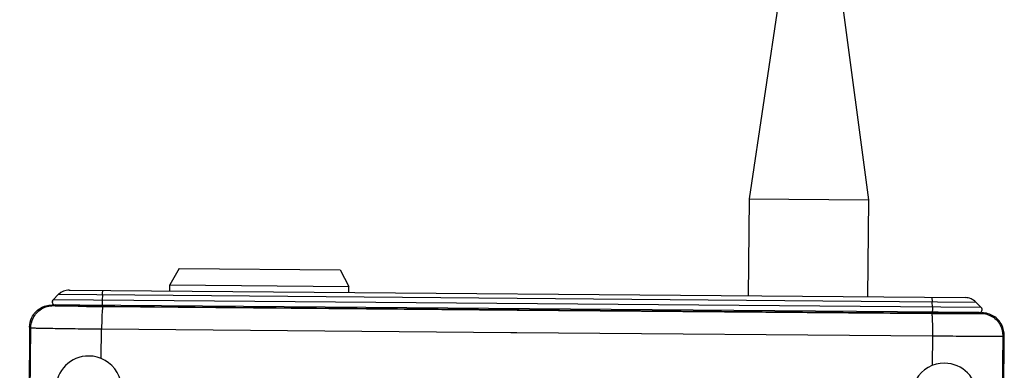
# Model space of a CAD drawing. Header units: inches. Extents: x 0 to 17, y 0 to 11.
# Tile 22 of 30: x 9.845 to 11.155, y 5.533 to 6. Entities that reach past the tile are written whole.
import ezdxf

# ---------------------------------------------------------------- set-up
doc = ezdxf.new("R2010")
doc.units = ezdxf.units.IN
doc.header["$LTSCALE"] = 0.935
doc.header["$MEASUREMENT"] = 0
doc.layers.get('0').update_dxf_attribs({"linetype": 'CONTINUOUS'})

msp = doc.modelspace()

# ---------------------------------------------------------------- linework, layer by layer
at = {"color": 7, "linetype": 'CONTINUOUS'}
for p, q in [((10.8629, 6.0786), (10.8156, 5.7615)), ((10.9323, 6.078), (10.9743, 5.7602)), ((10.8156, 5.7615), (10.8145, 5.6326)), ((10.8156, 5.7615), (10.9743, 5.7602)), ((10.9743, 5.7602), (10.9732, 5.6313)), ((10.0569, 5.6687), (10.0448, 5.647)), ((10.0569, 5.6687), (10.2712, 5.6669)), ((10.2712, 5.6669), (10.2829, 5.645)), ((9.9108, 5.6402), (9.9119, 5.6402)), ((9.9119, 5.6402), (11.1033, 5.6302)), ((10.0448, 5.639), (10.0448, 5.647)), ((10.0448, 5.647), (10.2829, 5.645)), ((10.2828, 5.637), (10.2829, 5.645)), ((9.8966, 5.6345), (9.8893, 5.6273)), ((9.8894, 5.6273), (9.8893, 5.6273)), ((9.8894, 5.6273), (9.8967, 5.6345)), ((11.1245, 5.6169), (9.8894, 5.6273)), ((9.8967, 5.6345), (9.8966, 5.6345)), ((9.8967, 5.6345), (11.1173, 5.6242)), ((9.955, 5.634), (9.9545, 5.6267)), ((9.9545, 5.6267), (9.9545, 5.6239)), ((9.9545, 5.6239), (9.9546, 5.62)), ((11.0595, 5.6175), (11.0592, 5.6247)), ((11.1173, 5.6242), (11.1245, 5.6169)), ((9.9248, 5.6202), (9.8922, 5.6205)), ((11.1217, 5.6102), (9.9248, 5.6202)), ((9.9259, 5.6192), (9.9286, 5.6192)), ((9.9286, 5.6192), (9.929, 5.619)), ((9.9286, 5.6192), (9.9286, 5.619)), ((9.9315, 5.6201), (9.9315, 5.6189)), ((9.9339, 5.6201), (9.9339, 5.6188)), ((9.9706, 5.6198), (9.9706, 5.6184)), ((11.0433, 5.6094), (11.0433, 5.6108)), ((11.0595, 5.6147), (11.0593, 5.6107)), ((11.0595, 5.6175), (11.0595, 5.6147)), ((11.08, 5.6105), (11.0799, 5.6092)), ((11.0822, 5.6105), (11.0821, 5.6092)), ((11.0846, 5.6093), (11.0851, 5.6095)), ((11.0851, 5.6095), (11.0879, 5.6094)), ((11.0851, 5.6093), (11.0851, 5.6095)), ((11.0851, 5.6092), (11.0851, 5.6093))]:
    msp.add_line(p, q, dxfattribs=at)
at = {"color": 6, "linetype": 'CONTINUOUS'}
for p, q in [((9.888, 5.6203), (9.8897, 5.6194)), ((9.888, 5.6203), (9.9227, 5.62)), ((9.8897, 5.6194), (9.8922, 5.6192)), ((9.8922, 5.6192), (9.9227, 5.6186)), ((9.9227, 5.62), (9.9248, 5.6196)), ((9.9249, 5.6191), (9.9227, 5.62)), ((9.9227, 5.6186), (9.9247, 5.6186)), ((9.9247, 5.6186), (9.9255, 5.6186)), ((9.9248, 5.6196), (9.9262, 5.6191)), ((9.9249, 5.6191), (9.9265, 5.619)), ((9.9255, 5.6186), (9.9268, 5.6186)), ((9.9267, 5.619), (9.9269, 5.619)), ((9.9269, 5.619), (9.9311, 5.6189)), ((9.93, 5.6189), (9.9284, 5.619)), ((9.9319, 5.6189), (9.93, 5.6189)), ((9.9311, 5.6189), (9.9316, 5.6189)), ((9.9343, 5.6188), (9.9319, 5.6189)), ((9.9385, 5.6188), (9.9343, 5.6188)), ((9.9436, 5.6187), (9.9385, 5.6188)), ((9.9385, 5.6188), (9.9389, 5.6187)), ((9.9495, 5.6186), (9.9436, 5.6187)), ((9.9478, 5.6186), (9.9484, 5.6186)), ((9.9484, 5.6186), (9.9545, 5.6185)), ((9.9562, 5.6185), (9.9495, 5.6186)), ((9.9545, 5.6185), (9.9587, 5.6185)), ((9.9546, 5.6183), (9.9556, 5.6183)), ((9.9556, 5.6183), (9.9552, 5.6172)), ((9.9556, 5.6183), (10.507, 5.6135)), ((9.9636, 5.6184), (9.9562, 5.6185)), ((9.9587, 5.6185), (9.9593, 5.6185)), ((9.9706, 5.6184), (9.9636, 5.6184)), ((9.9703, 5.6184), (9.9706, 5.6184)), ((11.0487, 5.6093), (9.9706, 5.6184)), ((10.507, 5.6135), (11.0583, 5.609)), ((11.0433, 5.6094), (11.0435, 5.6094)), ((11.0543, 5.6093), (11.0487, 5.6093)), ((11.0596, 5.6093), (11.0543, 5.6093)), ((11.0546, 5.6093), (11.0552, 5.6093)), ((11.0552, 5.6093), (11.0594, 5.6093)), ((11.0583, 5.609), (11.0593, 5.609)), ((11.0594, 5.6093), (11.0654, 5.6092)), ((11.0644, 5.6093), (11.0596, 5.6093)), ((11.0688, 5.6092), (11.0644, 5.6093)), ((11.0654, 5.6092), (11.0661, 5.6092)), ((11.0726, 5.6092), (11.0688, 5.6092)), ((11.076, 5.6092), (11.0726, 5.6092)), ((11.0749, 5.6092), (11.0755, 5.6092)), ((11.0789, 5.6092), (11.076, 5.6092)), ((11.0823, 5.6092), (11.0789, 5.6092)), ((11.0822, 5.6092), (11.0827, 5.6092)), ((11.0841, 5.6093), (11.0823, 5.6092)), ((11.0827, 5.6092), (11.0869, 5.6093)), ((11.0856, 5.6093), (11.0841, 5.6093)), ((11.0866, 5.6093), (11.0856, 5.6093)), ((11.0874, 5.6093), (11.0866, 5.6093)), ((11.0869, 5.6093), (11.0871, 5.6093)), ((11.0869, 5.6089), (11.0883, 5.6089)), ((11.0874, 5.6093), (11.0889, 5.6094)), ((11.0875, 5.6093), (11.0888, 5.6098)), ((11.0883, 5.6089), (11.0889, 5.6089)), ((11.0888, 5.6098), (11.0909, 5.6102)), ((11.0909, 5.6102), (11.0889, 5.6094)), ((11.0889, 5.6089), (11.1216, 5.6089)), ((11.0909, 5.6102), (11.1257, 5.6099)), ((11.1216, 5.6089), (11.1241, 5.6091)), ((11.1241, 5.6091), (11.1257, 5.6099)), ((9.858, 5.5908), (9.8449, 4.0268)), ((9.8466, 4.0276), (9.8597, 5.5899)), ((9.8597, 5.5899), (9.858, 5.5908)), ((9.9339, 5.5887), (9.9538, 5.5885)), ((9.9535, 5.5491), (9.9538, 5.5885)), ((9.9538, 5.5885), (10.4987, 5.5839)), ((10.4987, 5.5839), (10.5067, 5.5838)), ((10.5067, 5.5838), (11.0596, 5.5792)), ((11.0596, 5.5792), (11.0593, 5.5398)), ((11.1405, 4.0168), (11.1536, 5.5791)), ((11.1421, 4.0159), (11.1552, 5.5799)), ((11.1552, 5.5799), (11.1536, 5.5791))]:
    msp.add_line(p, q, dxfattribs=at)
for points in [[(9.9284, 5.619), (9.9272, 5.619), (9.9267, 5.619), (9.9263, 5.619), (9.926, 5.6191), (9.9258, 5.6191), (9.9257, 5.6191)], [(11.0881, 5.6093), (11.0881, 5.6093), (11.0881, 5.6093), (11.0879, 5.6093), (11.0877, 5.6093), (11.0874, 5.6093)]]:
    msp.add_lwpolyline(points, dxfattribs=at)
at = {"color": 7, "linetype": 'CONTINUOUS'}
for centre, radius, start, end in [((9.9105, 5.6203), 0.0198, 90, 134.5198), ((9.9106, 5.6203), 0.0198, 89.5198, 134.5198), ((9.8921, 5.6244), 0.00397, 134.5198, 269.5198), ((9.8922, 5.6244), 0.00397, 134.5198, 269.5198), ((11.1032, 5.6103), 0.0198, 44.5199, 89.5198), ((11.1217, 5.6141), 0.00397, 269.5198, 44.5199)]:
    msp.add_arc(centre, radius, start, end, dxfattribs=at)
at = {"color": 6, "linetype": 'CONTINUOUS'}
for centre, radius, start, end in [((9.9249, 5.6132), 0.00594, 82.3819, 89.5066), ((9.9305, 5.7181), 0.0991, 267.6461, 267.7881), ((10.0143, 12.4022), 6.7842, 269.26106, 269.49596), ((9.9573, 6.7681), 1.1495, 268.7185, 269.0595), ((9.9814, 8.1645), 2.5461, 269.045, 269.2449), ((10.013, 10.6956), 5.0774, 269.3932, 269.5181), ((11.0865, 10.7732), 5.164, 269.5229, 269.6459), ((11.1159, 12.8336), 7.2248, 269.55088, 269.7698), ((11.0756, 8.3899), 2.7807, 269.8045, 269.9864), ((11.0753, 6.935), 1.3258, 270.0074, 270.3), ((11.085, 5.7069), 0.0976, 271.2607, 271.4038), ((11.0888, 5.6034), 0.00594, 89.5326, 96.5607), ((9.9367, 5.5088), 0.0436, 89.9881, 269.5318), ((9.9367, 5.5088), 0.0436, 269.5199, 90), ((11.0754, 5.4993), 0.0436, 89.5199, 270), ((11.0754, 5.4993), 0.0436, 269.99, 89.5298)]:
    msp.add_arc(centre, radius, start, end, dxfattribs=at)
at = {"color": 7, "linetype": 'CONTINUOUS'}
for points, knots in [([(9.955, 5.634), (9.955, 5.6348), (9.9551, 5.6362), (9.9553, 5.6379), (9.9554, 5.6389), (9.9555, 5.6394), (9.9556, 5.6396), (9.9557, 5.6398), (9.9557, 5.6398)], [0, 0, 0, 0, 0.418926, 0.73135, 0.843645, 0.92544, 0.976647, 1, 1, 1, 1]), ([(11.0585, 5.6305), (11.0585, 5.6305), (11.0586, 5.6304), (11.0587, 5.6301), (11.0588, 5.6296), (11.0589, 5.6286), (11.0591, 5.627), (11.0592, 5.6256), (11.0592, 5.6247)], [0, 0, 0, 0, 0.023693, 0.07502, 0.156846, 0.269116, 0.581369, 1, 1, 1, 1])]:
    msp.add_open_spline(points, degree=3, knots=knots, dxfattribs=at)
at = {"color": 6, "linetype": 'CONTINUOUS'}
for points, knots in [([(9.861, 5.6036), (9.8634, 5.6085), (9.8712, 5.6172), (9.8825, 5.6203), (9.888, 5.6203)], [0, 0, 0, 0, 0.5, 1, 1, 1, 1]), ([(9.8627, 5.6027), (9.8652, 5.6077), (9.873, 5.6164), (9.8842, 5.6195), (9.8897, 5.6194)], [0, 0, 0, 0, 0.500025, 1, 1, 1, 1]), ([(9.9552, 5.6172), (9.9549, 5.6159), (9.9546, 5.6123), (9.9542, 5.6059), (9.954, 5.5977), (9.9539, 5.5917), (9.9538, 5.5885)], [0, 0, 0, 0, 0.141379, 0.37234, 0.668856, 1, 1, 1, 1]), ([(11.0583, 5.609), (11.0584, 5.609), (11.0585, 5.6088), (11.0586, 5.6083), (11.0588, 5.6076), (11.059, 5.6061), (11.0592, 5.6036), (11.0593, 5.5999), (11.0595, 5.5955), (11.0596, 5.5904), (11.0596, 5.5849), (11.0596, 5.5811), (11.0596, 5.5792)], [0, 0, 0, 0, 0.007558, 0.023401, 0.048211, 0.081939, 0.174934, 0.299095, 0.44978, 0.621216, 0.80707, 1, 1, 1, 1]), ([(11.1241, 5.6091), (11.1294, 5.609), (11.1403, 5.6059), (11.1479, 5.5976), (11.1503, 5.5929)], [0, 0, 0, 0, 0.49998, 1, 1, 1, 1]), ([(11.1519, 5.5937), (11.1495, 5.5984), (11.1419, 5.6068), (11.131, 5.6098), (11.1257, 5.6099)], [0, 0, 0, 0, 0.5, 1, 1, 1, 1]), ([(9.8597, 5.5899), (9.8599, 5.5899), (9.8604, 5.5899), (9.8615, 5.5898), (9.8633, 5.5897), (9.8657, 5.5897), (9.8687, 5.5896), (9.8738, 5.5895), (9.8816, 5.5894), (9.8925, 5.5892), (9.9051, 5.589), (9.9191, 5.5888), (9.9288, 5.5887), (9.9339, 5.5887)], [0, 0, 0, 0, 0.006405, 0.021534, 0.045309, 0.077584, 0.118126, 0.16669, 0.286528, 0.433961, 0.605067, 0.795482, 1, 1, 1, 1]), ([(11.0596, 5.5792), (11.0657, 5.5791), (11.0777, 5.5791), (11.0951, 5.579), (11.111, 5.5789), (11.125, 5.5789), (11.1351, 5.5789), (11.1419, 5.5789), (11.1458, 5.5789), (11.149, 5.5789), (11.1513, 5.5789), (11.1527, 5.579), (11.1534, 5.579), (11.1536, 5.5791)], [0, 0, 0, 0, 0.195684, 0.382594, 0.55408, 0.704178, 0.82759, 0.877899, 0.91999, 0.953499, 0.978134, 0.993671, 1, 1, 1, 1])]:
    msp.add_open_spline(points, degree=3, knots=knots, dxfattribs=at)
for points in [[(9.858, 5.5908), (9.858, 5.5952), (9.8591, 5.5996), (9.861, 5.6036)], [(9.8597, 5.5899), (9.8597, 5.5943), (9.8608, 5.5988), (9.8627, 5.6027)], [(11.1536, 5.5791), (11.1536, 5.5838), (11.1525, 5.5887), (11.1503, 5.5929)], [(11.1552, 5.5799), (11.1552, 5.5846), (11.1541, 5.5895), (11.1519, 5.5937)]]:
    msp.add_open_spline(points, degree=3, dxfattribs=at)

doc.saveas('drawing.dxf')
